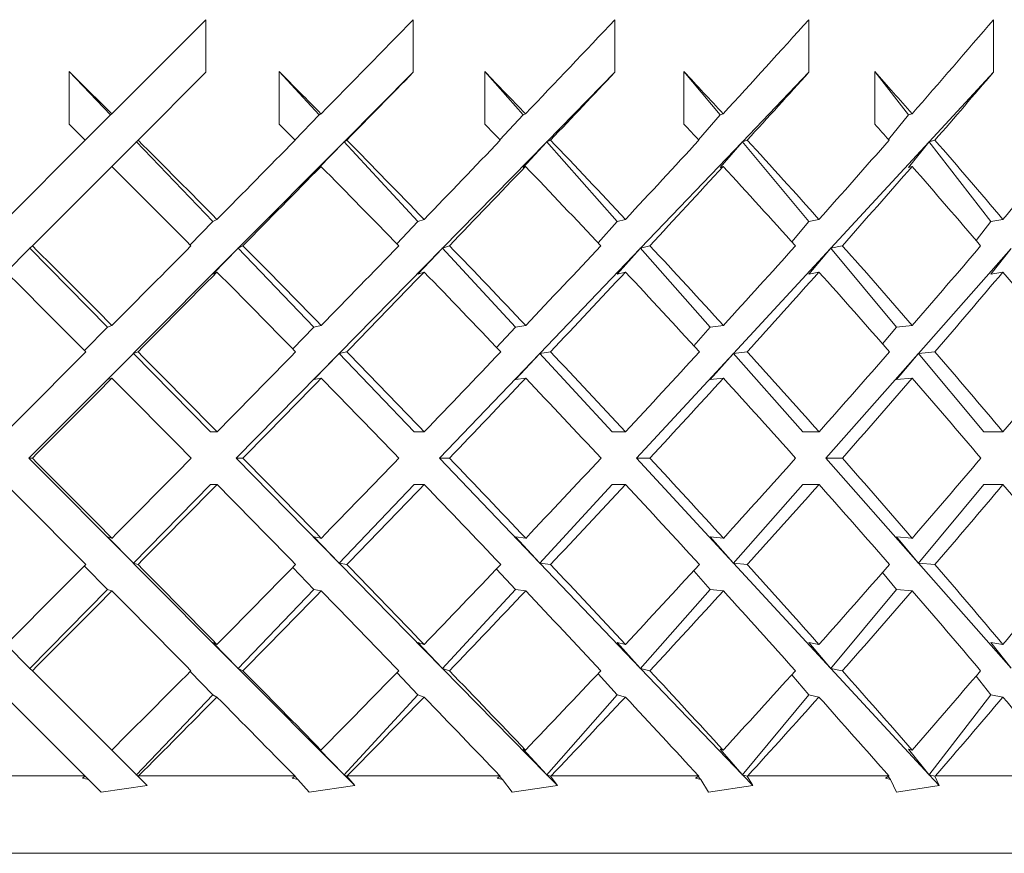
# Model space of a CAD drawing. Header units: inches. Extents: x 1.3 to 18.3, y 1.5 to 16.3.
# Tile 33 of 36: x 17.389 to 17.786, y 10.782 to 11.119. Entities that reach past the tile are written whole.
import ezdxf

# ---------------------------------------------------------------- set-up
doc = ezdxf.new("R2010")
doc.units = ezdxf.units.IN
doc.header["$MEASUREMENT"] = 0

msp = doc.modelspace()

# ---------------------------------------------------------------- linework, layer by layer
at = {"color": 7, "linetype": 'Continuous', "lineweight": 15}
for p, q in [((17.46395, 11.11884), (17.42595, 11.08085)), ((17.46395, 11.11884), (17.46395, 11.09763)), ((17.54759, 11.11884), (17.54759, 11.09763)), ((17.62892, 11.11884), (17.62892, 11.09763)), ((17.70717, 11.11884), (17.70717, 11.09763)), ((17.78157, 11.11884), (17.78157, 11.09763)), ((17.4088, 11.07667), (17.4088, 11.09788)), ((17.4088, 11.09788), (17.42552, 11.08041)), ((17.43657, 11.07025), (17.46395, 11.09763)), ((17.49351, 11.07667), (17.49351, 11.09788)), ((17.49351, 11.09788), (17.50965, 11.08041)), ((17.54759, 11.09763), (17.51967, 11.06958)), ((17.57643, 11.07667), (17.57643, 11.09788)), ((17.57643, 11.09788), (17.59184, 11.08041)), ((17.62892, 11.09763), (17.60141, 11.06958)), ((17.65677, 11.07667), (17.65677, 11.09788)), ((17.65677, 11.09788), (17.6713, 11.08041)), ((17.70717, 11.09763), (17.68033, 11.06958)), ((17.73375, 11.07667), (17.73375, 11.09788)), ((17.73375, 11.09788), (17.74726, 11.08041)), ((17.78157, 11.09763), (17.75565, 11.06958)), ((17.41531, 11.07021), (17.42552, 11.08041)), ((17.42595, 11.08085), (17.42552, 11.08041)), ((17.50965, 11.08041), (17.49986, 11.07027)), ((17.50965, 11.08041), (17.51036, 11.08085)), ((17.59184, 11.08041), (17.58255, 11.07033)), ((17.59184, 11.08041), (17.59283, 11.08085)), ((17.6713, 11.08041), (17.6626, 11.0704)), ((17.6713, 11.08041), (17.67256, 11.08085)), ((17.74726, 11.08041), (17.73923, 11.07048)), ((17.74726, 11.08041), (17.74877, 11.08085)), ((17.41531, 11.07021), (17.38333, 11.03822)), ((17.43577, 11.06945), (17.42595, 11.05963)), ((17.43577, 11.0697), (17.46671, 11.03737)), ((17.4359, 11.06958), (17.43577, 11.0697)), ((17.43577, 11.06945), (17.43577, 11.0697)), ((17.4359, 11.06958), (17.43657, 11.07025)), ((17.51954, 11.06945), (17.47696, 11.02666)), ((17.50965, 11.0592), (17.51954, 11.06945)), ((17.51954, 11.0697), (17.51967, 11.06958)), ((17.51954, 11.0697), (17.51954, 11.06945)), ((17.51954, 11.0697), (17.54942, 11.03737)), ((17.52078, 11.07025), (17.51967, 11.06958)), ((17.60129, 11.06945), (17.55932, 11.02666)), ((17.59184, 11.0592), (17.60129, 11.06945)), ((17.60129, 11.0697), (17.60141, 11.06958)), ((17.60129, 11.0697), (17.60129, 11.06945)), ((17.60129, 11.0697), (17.6298, 11.03737)), ((17.60295, 11.07025), (17.60141, 11.06958)), ((17.6802, 11.06945), (17.63926, 11.02666)), ((17.6713, 11.0592), (17.6802, 11.06945)), ((17.6802, 11.0697), (17.68033, 11.06958)), ((17.6802, 11.0697), (17.6802, 11.06945)), ((17.6802, 11.0697), (17.70709, 11.03737)), ((17.68228, 11.07025), (17.68033, 11.06958)), ((17.75554, 11.06945), (17.716, 11.02666)), ((17.74726, 11.0592), (17.75554, 11.06945)), ((17.75554, 11.0697), (17.75565, 11.06958)), ((17.75554, 11.0697), (17.75554, 11.06945)), ((17.75554, 11.0697), (17.78053, 11.03737)), ((17.758, 11.07025), (17.75565, 11.06958)), ((17.39394, 11.02762), (17.42595, 11.05963)), ((17.50965, 11.0592), (17.51036, 11.05963)), ((17.59184, 11.0592), (17.59283, 11.05963)), ((17.6713, 11.0592), (17.67256, 11.05963)), ((17.74726, 11.0592), (17.74877, 11.05963)), ((17.46671, 11.03737), (17.45755, 11.02798)), ((17.46671, 11.03737), (17.46841, 11.03822)), ((17.54942, 11.03737), (17.54095, 11.02837)), ((17.54942, 11.03737), (17.55195, 11.03822)), ((17.6298, 11.03737), (17.6221, 11.0288)), ((17.6298, 11.03737), (17.63314, 11.03822)), ((17.70709, 11.03737), (17.70022, 11.02926)), ((17.70709, 11.03737), (17.7112, 11.03822)), ((17.78053, 11.03737), (17.77455, 11.02978)), ((17.78053, 11.03737), (17.78538, 11.03822)), ((17.39285, 11.02653), (17.38333, 11.01701)), ((17.39285, 11.02679), (17.42423, 10.99479)), ((17.39298, 11.02666), (17.39285, 11.02679)), ((17.39285, 11.02653), (17.39285, 11.02679)), ((17.39298, 11.02666), (17.39394, 11.02762)), ((17.47684, 11.02653), (17.43466, 10.98416)), ((17.46671, 11.01616), (17.47684, 11.02653)), ((17.47684, 11.02679), (17.47696, 11.02666)), ((17.47684, 11.02679), (17.47684, 11.02653)), ((17.47684, 11.02679), (17.50745, 10.99479)), ((17.47888, 11.02762), (17.47696, 11.02666)), ((17.55919, 11.02653), (17.51763, 10.98416)), ((17.54942, 11.01616), (17.55919, 11.02653)), ((17.55919, 11.02679), (17.55932, 11.02666)), ((17.55919, 11.02679), (17.55919, 11.02653)), ((17.55919, 11.02679), (17.58876, 10.99479)), ((17.56217, 11.02762), (17.55932, 11.02666)), ((17.63913, 11.02653), (17.59858, 10.98416)), ((17.6298, 11.01616), (17.63913, 11.02653)), ((17.63913, 11.02679), (17.63926, 11.02666)), ((17.63913, 11.02679), (17.63913, 11.02653)), ((17.63913, 11.02679), (17.66735, 10.99479)), ((17.64302, 11.02762), (17.63926, 11.02666)), ((17.71589, 11.02653), (17.67674, 10.98416)), ((17.70709, 11.01616), (17.71589, 11.02653)), ((17.71589, 11.02679), (17.716, 11.02666)), ((17.71589, 11.02679), (17.71589, 11.02653)), ((17.71589, 11.02679), (17.74249, 10.99479)), ((17.72063, 11.02762), (17.716, 11.02666)), ((17.78871, 11.02653), (17.75134, 10.98416)), ((17.78053, 11.01616), (17.78871, 11.02653)), ((17.46671, 11.01616), (17.46841, 11.01701)), ((17.54942, 11.01616), (17.55195, 11.01701)), ((17.6298, 11.01616), (17.63314, 11.01701)), ((17.70709, 11.01616), (17.7112, 11.01701)), ((17.78053, 11.01616), (17.78538, 11.01701)), ((17.42423, 10.99479), (17.41494, 10.98536)), ((17.42423, 10.99479), (17.42605, 10.9954)), ((17.50745, 10.99479), (17.49896, 10.98596)), ((17.50745, 10.99479), (17.51046, 10.9954)), ((17.58876, 10.99479), (17.58114, 10.98659)), ((17.58876, 10.99479), (17.59293, 10.9954)), ((17.66735, 10.99479), (17.66069, 10.98727)), ((17.66735, 10.99479), (17.67265, 10.9954)), ((17.74249, 10.99479), (17.73683, 10.98801)), ((17.74249, 10.99479), (17.74886, 10.9954)), ((17.43656, 10.98479), (17.43466, 10.98416)), ((17.52078, 10.98479), (17.51763, 10.98416)), ((17.60295, 10.98479), (17.59858, 10.98416)), ((17.68227, 10.98479), (17.67674, 10.98416)), ((17.758, 10.98479), (17.75134, 10.98416)), ((17.43454, 10.98403), (17.39257, 10.94186)), ((17.42423, 10.97358), (17.43454, 10.98403)), ((17.43454, 10.98428), (17.46574, 10.95247)), ((17.43454, 10.98428), (17.43466, 10.98416)), ((17.43454, 10.98428), (17.43454, 10.98403)), ((17.51751, 10.98403), (17.47615, 10.94186)), ((17.50745, 10.97358), (17.51751, 10.98403)), ((17.51751, 10.98428), (17.51763, 10.98416)), ((17.51751, 10.98428), (17.51751, 10.98403)), ((17.51751, 10.98428), (17.54796, 10.95247)), ((17.59846, 10.98403), (17.55811, 10.94186)), ((17.58876, 10.97358), (17.59846, 10.98403)), ((17.59846, 10.98428), (17.59858, 10.98416)), ((17.59846, 10.98428), (17.59846, 10.98403)), ((17.59846, 10.98428), (17.62786, 10.95247)), ((17.67662, 10.98403), (17.63766, 10.94186)), ((17.66735, 10.97358), (17.67662, 10.98403)), ((17.67662, 10.98428), (17.67674, 10.98416)), ((17.67662, 10.98428), (17.67662, 10.98403)), ((17.67662, 10.98428), (17.70468, 10.95247)), ((17.75123, 10.98403), (17.71403, 10.94186)), ((17.74249, 10.97358), (17.75123, 10.98403)), ((17.75123, 10.98428), (17.75134, 10.98416)), ((17.75123, 10.98428), (17.75123, 10.98403)), ((17.75123, 10.98428), (17.77768, 10.95247)), ((17.42423, 10.97358), (17.42605, 10.97418)), ((17.50745, 10.97358), (17.51046, 10.97418)), ((17.58876, 10.97358), (17.59293, 10.97418)), ((17.66735, 10.97358), (17.67265, 10.97418)), ((17.74249, 10.97358), (17.74886, 10.97418)), ((17.46574, 10.95247), (17.46846, 10.95247)), ((17.54796, 10.95247), (17.552, 10.95247)), ((17.62786, 10.95247), (17.63319, 10.95247)), ((17.70468, 10.95247), (17.71125, 10.95247)), ((17.77768, 10.95247), (17.78542, 10.95247)), ((17.39257, 10.94186), (17.39394, 10.94186)), ((17.39257, 10.94186), (17.43454, 10.89969)), ((17.47615, 10.94186), (17.51751, 10.89969)), ((17.47615, 10.94186), (17.47888, 10.94186)), ((17.55811, 10.94186), (17.59846, 10.89969)), ((17.55811, 10.94186), (17.56217, 10.94186)), ((17.63766, 10.94186), (17.67662, 10.89969)), ((17.63766, 10.94186), (17.64301, 10.94186)), ((17.71403, 10.94186), (17.75123, 10.89969)), ((17.71403, 10.94186), (17.72063, 10.94186)), ((17.46574, 10.93125), (17.43454, 10.89944)), ((17.46574, 10.93125), (17.46846, 10.93125)), ((17.54796, 10.93125), (17.51751, 10.89944)), ((17.54796, 10.93125), (17.552, 10.93125)), ((17.62786, 10.93125), (17.59846, 10.89944)), ((17.62786, 10.93125), (17.63319, 10.93125)), ((17.70468, 10.93125), (17.67662, 10.89944)), ((17.70468, 10.93125), (17.71125, 10.93125)), ((17.77768, 10.93125), (17.75123, 10.89944)), ((17.77768, 10.93125), (17.78542, 10.93125)), ((17.42605, 10.90954), (17.42423, 10.91014)), ((17.43454, 10.89969), (17.42423, 10.91014)), ((17.51046, 10.90954), (17.50745, 10.91014)), ((17.51751, 10.89969), (17.50745, 10.91014)), ((17.59293, 10.90954), (17.58876, 10.91014)), ((17.59846, 10.89969), (17.58876, 10.91014)), ((17.67265, 10.90954), (17.66735, 10.91014)), ((17.67662, 10.89969), (17.66735, 10.91014)), ((17.74886, 10.90954), (17.74249, 10.91014)), ((17.75123, 10.89969), (17.74249, 10.91014)), ((17.41494, 10.89836), (17.42423, 10.88893)), ((17.43454, 10.89969), (17.43454, 10.89944)), ((17.43466, 10.89956), (17.43454, 10.89944)), ((17.43466, 10.89956), (17.47684, 10.85718)), ((17.43466, 10.89956), (17.43656, 10.89893)), ((17.49896, 10.89776), (17.50745, 10.88893)), ((17.51751, 10.89969), (17.51751, 10.89944)), ((17.51763, 10.89956), (17.51751, 10.89944)), ((17.51763, 10.89956), (17.55919, 10.85718)), ((17.51763, 10.89956), (17.52078, 10.89893)), ((17.58114, 10.89713), (17.58876, 10.88893)), ((17.59846, 10.89969), (17.59846, 10.89944)), ((17.59858, 10.89956), (17.59846, 10.89944)), ((17.59858, 10.89956), (17.63913, 10.85718)), ((17.59858, 10.89956), (17.60295, 10.89893)), ((17.67662, 10.89969), (17.67662, 10.89944)), ((17.67674, 10.89956), (17.67662, 10.89944)), ((17.67674, 10.89956), (17.71589, 10.85718)), ((17.67674, 10.89956), (17.68227, 10.89893)), ((17.75123, 10.89969), (17.75123, 10.89944)), ((17.75134, 10.89956), (17.75123, 10.89944)), ((17.75134, 10.89956), (17.78871, 10.85718)), ((17.75134, 10.89956), (17.758, 10.89893)), ((17.66069, 10.89645), (17.66735, 10.88893)), ((17.73683, 10.89571), (17.74249, 10.88893)), ((17.42423, 10.88893), (17.39285, 10.85693)), ((17.42605, 10.88832), (17.42423, 10.88893)), ((17.50745, 10.88893), (17.47684, 10.85693)), ((17.51046, 10.88832), (17.50745, 10.88893)), ((17.58876, 10.88893), (17.55919, 10.85693)), ((17.59293, 10.88832), (17.58876, 10.88893)), ((17.66735, 10.88893), (17.63913, 10.85693)), ((17.67265, 10.88832), (17.66735, 10.88893)), ((17.74249, 10.88893), (17.71589, 10.85693)), ((17.74886, 10.88832), (17.74249, 10.88893)), ((17.38333, 10.86671), (17.39285, 10.85718)), ((17.46841, 10.86671), (17.46671, 10.86756)), ((17.47684, 10.85718), (17.46671, 10.86756)), ((17.55195, 10.86671), (17.54942, 10.86756)), ((17.55919, 10.85718), (17.54942, 10.86756)), ((17.63314, 10.86671), (17.6298, 10.86756)), ((17.63913, 10.85718), (17.6298, 10.86756)), ((17.7112, 10.86671), (17.70709, 10.86756)), ((17.71589, 10.85718), (17.70709, 10.86756)), ((17.78538, 10.86671), (17.78053, 10.86756)), ((17.78871, 10.85718), (17.78053, 10.86756)), ((17.39285, 10.85693), (17.39285, 10.85718)), ((17.39285, 10.85693), (17.39298, 10.85706)), ((17.39394, 10.85609), (17.39298, 10.85706)), ((17.42595, 10.82409), (17.39394, 10.85609)), ((17.45755, 10.85574), (17.46671, 10.84635)), ((17.47684, 10.85718), (17.47684, 10.85693)), ((17.47696, 10.85706), (17.47684, 10.85693)), ((17.47696, 10.85706), (17.51954, 10.81427)), ((17.47696, 10.85706), (17.47888, 10.85609)), ((17.54095, 10.85534), (17.54942, 10.84635)), ((17.55919, 10.85718), (17.55919, 10.85693)), ((17.55932, 10.85706), (17.55919, 10.85693)), ((17.55932, 10.85706), (17.60129, 10.81427)), ((17.55932, 10.85706), (17.56217, 10.85609)), ((17.6221, 10.85492), (17.6298, 10.84635)), ((17.63913, 10.85718), (17.63913, 10.85693)), ((17.63926, 10.85706), (17.63913, 10.85693)), ((17.63926, 10.85706), (17.6802, 10.81427)), ((17.63926, 10.85706), (17.64302, 10.85609)), ((17.70022, 10.85446), (17.70709, 10.84635)), ((17.71589, 10.85718), (17.71589, 10.85693)), ((17.716, 10.85706), (17.71589, 10.85693)), ((17.716, 10.85706), (17.75554, 10.81427)), ((17.716, 10.85706), (17.72063, 10.85609)), ((17.77455, 10.85394), (17.78053, 10.84635)), ((17.38333, 10.84549), (17.41515, 10.81367)), ((17.46671, 10.84635), (17.43577, 10.81402)), ((17.46841, 10.84549), (17.46671, 10.84635)), ((17.54942, 10.84635), (17.51954, 10.81402)), ((17.55195, 10.84549), (17.54942, 10.84635)), ((17.6298, 10.84635), (17.60129, 10.81402)), ((17.63314, 10.84549), (17.6298, 10.84635)), ((17.70709, 10.84635), (17.6802, 10.81402)), ((17.7112, 10.84549), (17.70709, 10.84635)), ((17.78053, 10.84635), (17.75554, 10.81402)), ((17.78538, 10.84549), (17.78053, 10.84635)), ((17.42595, 10.82409), (17.43577, 10.81427)), ((17.51036, 10.82409), (17.50965, 10.82452)), ((17.51954, 10.81427), (17.50965, 10.82452)), ((17.59283, 10.82409), (17.59184, 10.82452)), ((17.60129, 10.81427), (17.59184, 10.82452)), ((17.67256, 10.82409), (17.6713, 10.82452)), ((17.6802, 10.81427), (17.6713, 10.82452)), ((17.74877, 10.82409), (17.74726, 10.82452)), ((17.75554, 10.81427), (17.74726, 10.82452)), ((17.35132, 10.81367), (17.41515, 10.81367)), ((17.41529, 10.81353), (17.41515, 10.81367)), ((17.43577, 10.81402), (17.43577, 10.81427)), ((17.43577, 10.81402), (17.4359, 10.81414)), ((17.43654, 10.8135), (17.4359, 10.81414)), ((17.43677, 10.81367), (17.43654, 10.8135)), ((17.43677, 10.81367), (17.49975, 10.81367)), ((17.49963, 10.81368), (17.501, 10.81227)), ((17.49988, 10.81353), (17.49975, 10.81367)), ((17.51954, 10.81427), (17.51954, 10.81402)), ((17.51967, 10.81414), (17.51954, 10.81402)), ((17.51967, 10.81414), (17.52402, 10.80977)), ((17.51967, 10.81414), (17.52074, 10.8135)), ((17.52098, 10.81367), (17.52074, 10.8135)), ((17.52098, 10.81367), (17.58251, 10.81367)), ((17.58228, 10.81368), (17.58358, 10.81227)), ((17.58262, 10.81353), (17.58251, 10.81367)), ((17.60129, 10.81427), (17.60129, 10.81402)), ((17.60141, 10.81414), (17.60129, 10.81402)), ((17.60141, 10.81414), (17.6057, 10.80977)), ((17.60141, 10.81414), (17.60289, 10.8135)), ((17.60314, 10.81367), (17.60289, 10.8135)), ((17.60314, 10.81367), (17.66263, 10.81367)), ((17.66228, 10.81368), (17.66351, 10.81227)), ((17.66272, 10.81353), (17.66263, 10.81367)), ((17.6802, 10.81427), (17.6802, 10.81402)), ((17.68033, 10.81414), (17.6802, 10.81402)), ((17.68033, 10.81414), (17.68451, 10.80977)), ((17.68033, 10.81414), (17.6822, 10.8135)), ((17.68246, 10.81367), (17.6822, 10.8135)), ((17.68246, 10.81367), (17.73933, 10.81367)), ((17.73888, 10.81368), (17.74002, 10.81227)), ((17.7394, 10.81353), (17.73933, 10.81367)), ((17.75554, 10.81427), (17.75554, 10.81402)), ((17.75565, 10.81414), (17.75554, 10.81402)), ((17.75565, 10.81414), (17.75969, 10.80977)), ((17.75565, 10.81414), (17.75791, 10.8135)), ((17.75818, 10.81367), (17.75791, 10.8135)), ((17.75818, 10.81367), (17.81187, 10.81367)), ((17.4142, 10.81269), (17.41529, 10.81353)), ((17.4142, 10.81269), (17.41655, 10.81227)), ((17.41655, 10.81227), (17.41531, 10.81351)), ((17.42168, 10.80714), (17.41655, 10.81227)), ((17.42168, 10.80714), (17.44027, 10.80977)), ((17.43654, 10.8135), (17.44027, 10.80977)), ((17.49872, 10.81269), (17.49988, 10.81353)), ((17.49872, 10.81269), (17.501, 10.81227)), ((17.50553, 10.80714), (17.501, 10.81227)), ((17.50553, 10.80714), (17.52402, 10.80977)), ((17.52074, 10.8135), (17.52402, 10.80977)), ((17.58141, 10.81269), (17.58262, 10.81353)), ((17.58141, 10.81269), (17.58358, 10.81227)), ((17.58747, 10.80714), (17.58358, 10.81227)), ((17.58747, 10.80714), (17.6057, 10.80977)), ((17.60289, 10.8135), (17.6057, 10.80977)), ((17.66146, 10.81269), (17.66272, 10.81353)), ((17.66146, 10.81269), (17.66351, 10.81227)), ((17.66672, 10.80714), (17.66351, 10.81227)), ((17.66672, 10.80714), (17.68451, 10.80977)), ((17.6822, 10.8135), (17.68451, 10.80977)), ((17.73811, 10.81269), (17.7394, 10.81353)), ((17.73811, 10.81269), (17.74002, 10.81227)), ((17.74252, 10.80714), (17.74002, 10.81227)), ((17.74252, 10.80714), (17.75969, 10.80977)), ((17.75791, 10.8135), (17.75969, 10.80977)), ((18.18305, 10.78242), (16.43305, 10.78242))]:
    msp.add_line(p, q, dxfattribs=at)
for centre, major_axis, ratio, start_param, end_param in [((17.30805, 10.96295), (0.87395, 0.87395), 0.049127, 4.89663, 4.940601), ((17.30805, 10.96295), (0.87079, 0.87079), 0.098491, 4.945717, 4.989689), ((17.30805, 10.96295), (0.86553, 0.86553), 0.148336, 4.994804, 5.038776), ((17.30805, 10.96295), (0.85819, 0.85819), 0.198912, 5.043892, 5.087863), ((17.30805, 10.94199), (0.86553, -0.86553), 0.148336, 1.582905, 1.602659), ((17.30805, 10.94199), (0.85819, -0.85819), 0.198912, 1.533818, 1.553572), ((17.30805, 10.94173), (0.87395, 0.87395), 0.049127, 4.908884, 4.940601), ((17.30805, 10.94199), (0.84878, -0.84878), 0.250487, 1.48473, 1.504484), ((17.30805, 10.94173), (0.87079, 0.87079), 0.098491, 4.957972, 4.989689), ((17.30805, 10.94199), (0.83732, -0.83732), 0.303347, 1.435643, 1.455397), ((17.30805, 10.94173), (0.86553, 0.86553), 0.148336, 5.007059, 5.038776), ((17.30805, 10.94199), (0.82385, -0.82385), 0.357806, 1.386556, 1.406309), ((17.30805, 10.94173), (0.85819, 0.85819), 0.198912, 5.056147, 5.087863), ((17.30805, 10.92077), (0.86553, -0.86553), 0.148336, 1.595162, 1.602659), ((17.30805, 10.92077), (0.85819, -0.85819), 0.198912, 1.546074, 1.553572), ((17.30805, 10.92077), (0.84878, -0.84878), 0.250487, 1.496987, 1.504484), ((17.30805, 10.92077), (0.83732, -0.83732), 0.303347, 1.4479, 1.455397), ((17.30805, 10.92077), (0.82385, -0.82385), 0.357806, 1.398812, 1.406309), ((17.30805, 10.94199), (0.86553, -0.86553), 0.148336, 1.533745, 1.57065), ((17.30805, 10.96295), (0.87395, 0.87395), 0.049127, 4.847615, 4.884373), ((17.30805, 10.94199), (0.85819, -0.85819), 0.198912, 1.484657, 1.521563), ((17.30805, 10.96295), (0.87079, 0.87079), 0.098491, 4.896703, 4.933461), ((17.30805, 10.94199), (0.84878, -0.84878), 0.250487, 1.43557, 1.472476), ((17.30805, 10.96295), (0.86553, 0.86553), 0.148336, 4.94579, 4.982548), ((17.30805, 10.94199), (0.83732, -0.83732), 0.303347, 1.386482, 1.423388), ((17.30805, 10.96295), (0.85819, 0.85819), 0.198912, 4.994878, 5.031635), ((17.30805, 10.94199), (0.82385, -0.82385), 0.357806, 1.337395, 1.374301), ((17.30805, 10.96295), (0.84878, 0.84878), 0.250487, 5.043965, 5.080723), ((17.30805, 10.92077), (0.86553, -0.86553), 0.148336, 1.545927, 1.582905), ((17.30805, 10.94173), (0.87395, 0.87395), 0.049127, 4.859796, 4.89663), ((17.30805, 10.92077), (0.85819, -0.85819), 0.198912, 1.49684, 1.533818), ((17.30805, 10.94173), (0.87079, 0.87079), 0.098491, 4.908884, 4.945717), ((17.30805, 10.92077), (0.84878, -0.84878), 0.250487, 1.447752, 1.48473), ((17.30805, 10.94173), (0.86553, 0.86553), 0.148336, 4.957971, 4.994804), ((17.30805, 10.92077), (0.83732, -0.83732), 0.303347, 1.398665, 1.435643), ((17.30805, 10.94173), (0.85819, 0.85819), 0.198912, 5.007058, 5.043892), ((17.30805, 10.92077), (0.82385, -0.82385), 0.357806, 1.349578, 1.386556), ((17.30805, 10.94199), (0.87079, -0.87079), 0.098491, 1.533701, 1.570651), ((17.30805, 10.96295), (0.87395, 0.87395), 0.049127, 4.798572, 4.835433), ((17.30805, 10.94199), (0.86553, -0.86553), 0.148336, 1.484614, 1.521564), ((17.30805, 10.96295), (0.87079, 0.87079), 0.098491, 4.847659, 4.88452), ((17.30805, 10.94199), (0.85819, -0.85819), 0.198912, 1.435526, 1.472476), ((17.30805, 10.96295), (0.86553, 0.86553), 0.148336, 4.896746, 4.933608), ((17.30805, 10.94199), (0.84878, -0.84878), 0.250487, 1.386439, 1.423389), ((17.30805, 10.96295), (0.85819, 0.85819), 0.198912, 4.945834, 4.982695), ((17.30805, 10.94199), (0.83732, -0.83732), 0.303347, 1.337352, 1.374302), ((17.30805, 10.96295), (0.84878, 0.84878), 0.250487, 4.994921, 5.031782), ((17.30805, 10.92077), (0.87079, -0.87079), 0.098491, 1.54584, 1.582832), ((17.30805, 10.94173), (0.87395, 0.87395), 0.049127, 4.810708, 4.847615), ((17.30805, 10.92077), (0.86553, -0.86553), 0.148336, 1.496752, 1.533745), ((17.30805, 10.94173), (0.87079, 0.87079), 0.098491, 4.859796, 4.896703), ((17.30805, 10.92077), (0.85819, -0.85819), 0.198912, 1.447665, 1.484657), ((17.30805, 10.94173), (0.86553, 0.86553), 0.148336, 4.908883, 4.94579), ((17.30805, 10.92077), (0.84878, -0.84878), 0.250487, 1.398577, 1.43557), ((17.30805, 10.94173), (0.85819, 0.85819), 0.198912, 4.95797, 4.994878), ((17.30805, 10.92077), (0.83732, -0.83732), 0.303347, 1.34949, 1.386482), ((17.30805, 10.94173), (0.84878, 0.84878), 0.250487, 5.007058, 5.043965), ((17.30805, 10.92077), (0.82385, -0.82385), 0.357806, 1.300403, 1.337395), ((17.30805, 10.96295), (0.87395, 0.87395), 0.049127, 4.749499, 4.786433), ((17.30805, 10.94199), (0.87079, -0.87079), 0.098491, 1.484599, 1.521564), ((17.30805, 10.96295), (0.87079, 0.87079), 0.098491, 4.798586, 4.83552), ((17.30805, 10.94199), (0.86553, -0.86553), 0.148336, 1.435512, 1.472477), ((17.30805, 10.96295), (0.86553, 0.86553), 0.148336, 4.847673, 4.884608), ((17.30805, 10.94199), (0.85819, -0.85819), 0.198912, 1.386425, 1.42339), ((17.30805, 10.96295), (0.85819, 0.85819), 0.198912, 4.896761, 4.933695), ((17.30805, 10.94199), (0.84878, -0.84878), 0.250487, 1.337337, 1.374302), ((17.30805, 10.96295), (0.84878, 0.84878), 0.250487, 4.945848, 4.982783), ((17.30805, 10.94199), (0.83732, -0.83732), 0.303347, 1.28825, 1.325215), ((17.30805, 10.96295), (0.83732, 0.83732), 0.303347, 4.994936, 5.03187), ((17.30805, 10.94173), (0.87395, 0.87395), 0.049127, 4.761621, 4.798572), ((17.30805, 10.92077), (0.87079, -0.87079), 0.098491, 1.496723, 1.533701), ((17.30805, 10.94173), (0.87079, 0.87079), 0.098491, 4.810708, 4.847659), ((17.30805, 10.92077), (0.86553, -0.86553), 0.148336, 1.447636, 1.484614), ((17.30805, 10.94173), (0.86553, 0.86553), 0.148336, 4.859796, 4.896746), ((17.30805, 10.92077), (0.85819, -0.85819), 0.198912, 1.398548, 1.435526), ((17.30805, 10.94173), (0.85819, 0.85819), 0.198912, 4.908883, 4.945834), ((17.30805, 10.92077), (0.84878, -0.84878), 0.250487, 1.349461, 1.386439), ((17.30805, 10.94173), (0.84878, 0.84878), 0.250487, 4.95797, 4.994921), ((17.30805, 10.92077), (0.83732, -0.83732), 0.303347, 1.300374, 1.337352), ((17.30805, 10.94199), (0.87395, -0.87395), 0.049127, 1.484614, 1.521565), ((17.30805, 10.96295), (0.87079, 0.87079), 0.098491, 4.749484, 4.786462), ((17.30805, 10.94199), (0.87079, -0.87079), 0.098491, 1.435526, 1.472477), ((17.30805, 10.96295), (0.86553, 0.86553), 0.148336, 4.798572, 4.83555), ((17.30805, 10.94199), (0.86553, -0.86553), 0.148336, 1.386439, 1.42339), ((17.30805, 10.96295), (0.85819, 0.85819), 0.198912, 4.847659, 4.884637), ((17.30805, 10.94199), (0.85819, -0.85819), 0.198912, 1.337352, 1.374302), ((17.30805, 10.96295), (0.84878, 0.84878), 0.250487, 4.896746, 4.933724), ((17.30805, 10.94199), (0.84878, -0.84878), 0.250487, 1.288264, 1.325215), ((17.30805, 10.96295), (0.83732, 0.83732), 0.303347, 4.945834, 4.982812), ((17.30805, 10.92077), (0.87395, -0.87395), 0.049127, 1.496752, 1.533687), ((17.30805, 10.94173), (0.87079, 0.87079), 0.098491, 4.761621, 4.798586), ((17.30805, 10.92077), (0.87079, -0.87079), 0.098491, 1.447665, 1.484599), ((17.30805, 10.94173), (0.86553, 0.86553), 0.148336, 4.810708, 4.847673), ((17.30805, 10.92077), (0.86553, -0.86553), 0.148336, 1.398577, 1.435512), ((17.30805, 10.94173), (0.85819, 0.85819), 0.198912, 4.859796, 4.896761), ((17.30805, 10.92077), (0.85819, -0.85819), 0.198912, 1.34949, 1.386425), ((17.30805, 10.94173), (0.84878, 0.84878), 0.250487, 4.908883, 4.945848), ((17.30805, 10.92077), (0.84878, -0.84878), 0.250487, 1.300403, 1.337337), ((17.30805, 10.94173), (0.83732, 0.83732), 0.303347, 4.95797, 4.994936), ((17.30805, 10.92077), (0.83732, -0.83732), 0.303347, 1.251315, 1.28825), ((17.30805, 10.96295), (0.87079, 0.87079), 0.098491, 4.700353, 4.737346), ((17.30805, 10.94199), (0.87395, -0.87395), 0.049127, 1.43557, 1.472477), ((17.30805, 10.96295), (0.86553, 0.86553), 0.148336, 4.749441, 4.786433), ((17.30805, 10.94199), (0.87079, -0.87079), 0.098491, 1.386482, 1.42339), ((17.30805, 10.96295), (0.85819, 0.85819), 0.198912, 4.798528, 4.83552), ((17.30805, 10.94199), (0.86553, -0.86553), 0.148336, 1.337395, 1.374302), ((17.30805, 10.96295), (0.84878, 0.84878), 0.250487, 4.847615, 4.884608), ((17.30805, 10.94199), (0.85819, -0.85819), 0.198912, 1.288308, 1.325215), ((17.30805, 10.96295), (0.83732, 0.83732), 0.303347, 4.896703, 4.933695), ((17.30805, 10.94199), (0.84878, -0.84878), 0.250487, 1.23922, 1.276127), ((17.30805, 10.96295), (0.82385, 0.82385), 0.357806, 4.94579, 4.982783), ((17.30805, 10.94173), (0.87079, 0.87079), 0.098491, 4.712534, 4.749484), ((17.30805, 10.92077), (0.87395, -0.87395), 0.049127, 1.447752, 1.484614), ((17.30805, 10.94173), (0.86553, 0.86553), 0.148336, 4.761621, 4.798572), ((17.30805, 10.92077), (0.87079, -0.87079), 0.098491, 1.398665, 1.435526), ((17.30805, 10.94173), (0.85819, 0.85819), 0.198912, 4.810709, 4.847659), ((17.30805, 10.92077), (0.86553, -0.86553), 0.148336, 1.349578, 1.386439), ((17.30805, 10.94173), (0.84878, 0.84878), 0.250487, 4.859796, 4.896746), ((17.30805, 10.92077), (0.85819, -0.85819), 0.198912, 1.30049, 1.337352), ((17.30805, 10.94173), (0.83732, 0.83732), 0.303347, 4.908884, 4.945834), ((17.30805, 10.92077), (0.84878, -0.84878), 0.250487, 1.251403, 1.288264), ((17.30805, 10.96295), (0.86553, 0.86553), 0.148336, 4.70028, 4.737258), ((17.30805, 10.94199), (0.87395, -0.87395), 0.049127, 1.386556, 1.423389), ((17.30805, 10.96295), (0.85819, 0.85819), 0.198912, 4.749368, 4.786345), ((17.30805, 10.94199), (0.87079, -0.87079), 0.098491, 1.337468, 1.374302), ((17.30805, 10.96295), (0.84878, 0.84878), 0.250487, 4.798455, 4.835433), ((17.30805, 10.94199), (0.86553, -0.86553), 0.148336, 1.288381, 1.325214), ((17.30805, 10.96295), (0.83732, 0.83732), 0.303347, 4.847542, 4.88452), ((17.30805, 10.94199), (0.85819, -0.85819), 0.198912, 1.239293, 1.276127), ((17.30805, 10.96295), (0.82385, 0.82385), 0.357806, 4.89663, 4.933608), ((17.30805, 10.94173), (0.86553, 0.86553), 0.148336, 4.712771, 4.749441), ((17.30805, 10.92077), (0.87395, -0.87395), 0.049127, 1.399004, 1.43557), ((17.30805, 10.94173), (0.85819, 0.85819), 0.198912, 4.761859, 4.798528), ((17.30805, 10.92077), (0.87079, -0.87079), 0.098491, 1.349916, 1.386482), ((17.30805, 10.94173), (0.84878, 0.84878), 0.250487, 4.810946, 4.847615), ((17.30805, 10.92077), (0.86553, -0.86553), 0.148336, 1.300829, 1.337395), ((17.30805, 10.94173), (0.83732, 0.83732), 0.303347, 4.860033, 4.896703), ((17.30805, 10.92077), (0.85819, -0.85819), 0.198912, 1.251742, 1.288308), ((17.30805, 10.94173), (0.82385, 0.82385), 0.357806, 4.909121, 4.94579), ((17.30805, 10.92077), (0.84878, -0.84878), 0.250487, 1.202654, 1.23922)]:
    msp.add_ellipse(centre, major_axis=major_axis, ratio=ratio, start_param=start_param, end_param=end_param, dxfattribs=at)

doc.saveas('drawing.dxf')
